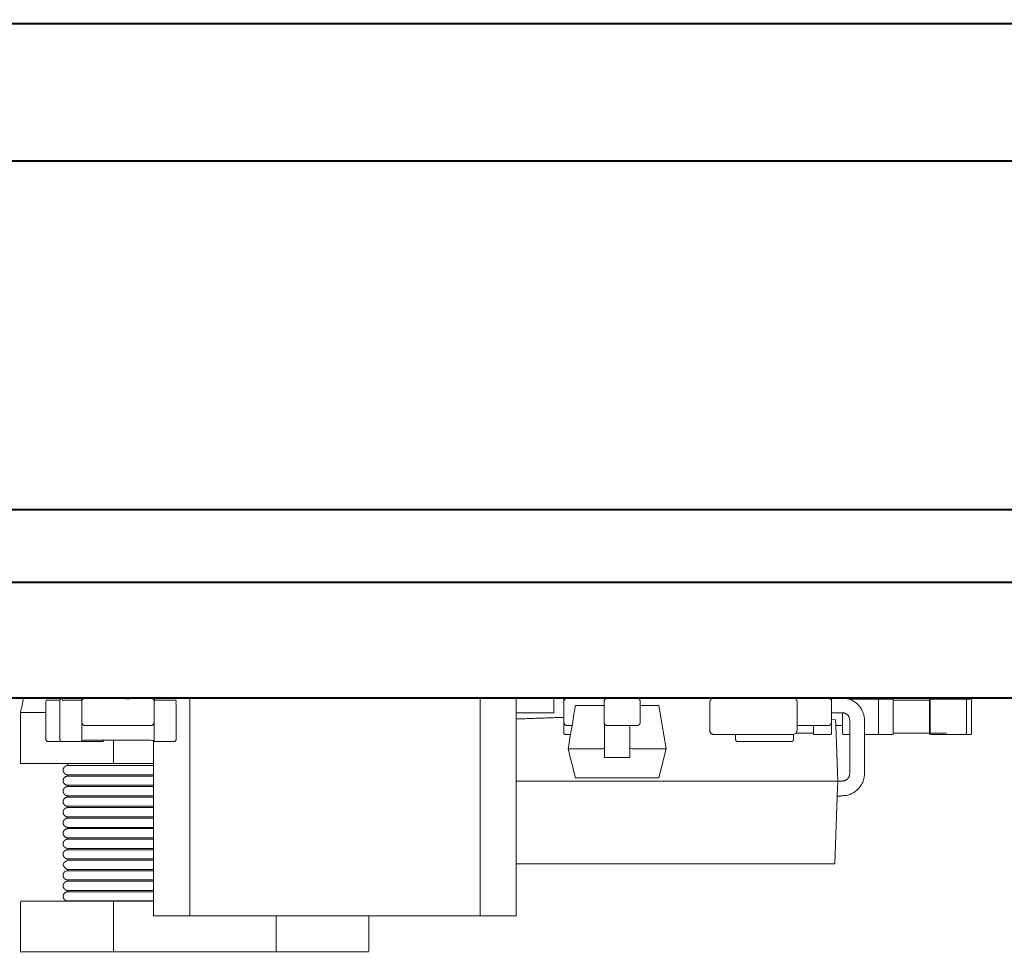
# Model space of a CAD drawing. Header units: millimetres. Extents: x -215 to 342, y -137 to 83.
# Tile 24 of 39: x -72 to -58, y 26 to 38. Entities that reach past the tile are written whole.
import ezdxf

# ---------------------------------------------------------------- set-up
doc = ezdxf.new("R2010")
doc.units = ezdxf.units.MM
doc.header["$LTSCALE"] = 10
doc.header["$MEASUREMENT"] = 0
doc.layers.add('细实线', color=7, linetype='Continuous', lineweight=20)
doc.layers.add('轮廓线', color=7, linetype='Continuous', lineweight=40)

msp = doc.modelspace()

# ---------------------------------------------------------------- linework, layer by layer
at = {"layer": '细实线'}
for points in [[(-69.997, 28.487), (-69.997, 28.137), (-69.997, 28.01), (-69.997, 27.992), (-69.997, 27.865), (-69.997, 27.847), (-69.997, 27.721), (-69.997, 27.702), (-69.997, 27.575), (-69.997, 27.558), (-69.997, 27.43), (-69.997, 27.412), (-69.997, 27.285), (-69.997, 27.267), (-69.997, 27.14), (-69.997, 27.122), (-69.997, 26.995), (-69.997, 26.977), (-69.997, 26.851), (-69.997, 26.833), (-69.997, 26.705), (-69.997, 26.687), (-69.997, 26.56), (-69.997, 26.542), (-69.997, 26.415), (-69.997, 26.397), (-69.997, 26.267), (-69.997, 26.067), (-69.497, 26.067), (-67.029, 26.067), (-65.497, 26.067), (-64.997, 26.067), (-64.997, 26.781), (-64.997, 29.067)], [(-64.996, 28.864), (-64.478, 28.864), (-64.478, 29.067)], [(-64.182, 27.967), (-63.032, 27.967), (-62.932, 28.367), (-63.032, 28.967), (-63.287, 28.967)], [(-64.997, 26.781), (-61.328, 26.781), (-61.074, 26.781), (-60.606, 26.781), (-60.573, 27.711), (-60.566, 27.924), (-60.593, 28.687), (-60.595, 28.769), (-60.649, 28.771)], [(-60.197, 28.567), (-60.017, 28.567), (-59.801, 28.567)], [(-59.066, 28.582), (-59.293, 28.582), (-59.301, 28.582), (-59.801, 28.582)], [(-70.551, 25.567), (-70.551, 26.267), (-69.996, 26.267)]]:
    msp.add_lwpolyline(points, dxfattribs=at)
for points, weights, degree, knots in [([(-107.069, 31.667), (-107.069, 31.167), (-107.069, 30.667), (-107.069, 30.667), (-104.069, 30.667), (-60.569, 30.667), (-17.069, 30.667), (-14.069, 30.667), (-14.069, 30.667), (-14.069, 31.167), (-14.069, 31.667)], [1, 1, 1, 0.707107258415, 1, 1, 1, 0.707107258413, 1, 1, 1], 2, [-1, -1, -1, 0, 0, 4.712387, 4.712387, 91.712388, 91.712388, 96.424775, 96.424775, 97.424775, 97.424775, 97.424775]), ([(-70.983, 29.037), (-70.985, 29.037), (-70.987, 29.037), (-71.122, 29.037), (-71.257, 29.037), (-71.257, 29.067), (-71.257, 29.067), (-71.287, 29.067), (-71.287, 29.037), (-71.287, 28.767), (-71.287, 28.497), (-71.287, 28.467), (-71.257, 28.467), (-71.122, 28.467), (-70.987, 28.467), (-70.987, 28.467), (-70.987, 28.497), (-70.987, 28.618), (-70.987, 28.738), (-70.987, 28.687), (-70.937, 28.687), (-70.862, 28.687), (-70.787, 28.687), (-70.487, 28.687), (-70.187, 28.687), (-70.112, 28.687), (-70.037, 28.687), (-69.987, 28.687), (-69.987, 28.737), (-69.987, 28.617), (-69.987, 28.497), (-69.987, 28.467), (-69.987, 28.467), (-69.852, 28.467), (-69.717, 28.467), (-69.687, 28.467), (-69.687, 28.497), (-69.687, 28.767), (-69.687, 29.037), (-69.687, 29.037), (-69.717, 29.037), (-69.852, 29.037), (-69.987, 29.037), (-69.987, 29.067), (-69.987, 29.067), (-69.987, 29.067), (-69.987, 29.037), (-69.987, 29.027), (-69.987, 29.017), (-69.987, 29.034), (-69.997, 29.047), (-70.012, 29.067), (-70.037, 29.067)], [1, 1, 1, 1, 1, 0.707106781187, 1, 0.707106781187, 1, 1, 1, 0.707106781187, 1, 1, 1, 0.707106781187, 1, 1, 1, 0.707106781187, 1, 1, 1, 1, 1, 1, 1, 0.707229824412, 0.99975401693, 0.99975401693, 0.99975401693, 0.70693284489, 0.99975401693, 0.99975401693, 0.99975401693, 0.70693284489, 0.99975401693, 0.99975401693, 0.99975401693, 0.70693284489, 0.99975401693, 0.99975401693, 0.99975401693, 0.70693284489, 0.99975401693, 0.70693284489, 0.99975401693, 0.99975401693, 0.99975401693, 0.879873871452, 0.858150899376, 0.827058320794, 0.997058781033], 2, [0.272176, 0.272176, 0.272176, 0.27686, 0.27686, 0.54686, 0.54686, 0.593984, 0.593984, 0.641108, 0.641108, 1.181108, 1.181108, 1.228232, 1.228232, 1.498232, 1.498232, 1.545356, 1.545356, 1.785794, 1.785794, 1.864333, 1.864333, 2.014333, 2.014333, 2.614333, 2.614333, 2.764333, 2.764333, 2.842873, 2.842873, 3.082814, 3.082814, 3.129938, 3.129938, 3.399938, 3.399938, 3.447062, 3.447062, 3.987062, 3.987062, 4.034185, 4.034185, 4.304185, 4.304185, 4.351309, 4.351309, 4.398433, 4.398433, 4.418433, 4.418433, 4.450587, 4.450587, 4.49661, 4.49661, 4.49661]), ([(-70.937, 29.067), (-70.987, 29.067), (-70.987, 29.017), (-70.987, 29.027), (-70.987, 29.037), (-70.987, 29.067), (-70.987, 29.067), (-70.987, 29.067), (-70.987, 29.047)], [1, 0.707106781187, 1, 1, 1, 0.707106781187, 1, 0.773459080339, 0.897358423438], 2, [-0.0785398, -0.0785398, -0.0785398, 0, 0, 0.02, 0.02, 0.0671239, 0.0671239, 0.1035723, 0.1035723, 0.1035723]), ([(-64.249, 28.567), (-64.287, 28.567), (-64.326, 28.567), (-64.341, 28.567), (-64.341, 28.582), (-64.341, 28.66), (-64.341, 28.737), (-64.341, 28.877), (-64.341, 29.017), (-64.341, 29.035), (-64.341, 29.052), (-64.341, 29.052), (-64.326, 29.052), (-64.326, 29.052), (-64.326, 29.052)], [1, 1, 1, 0.707106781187, 1, 1, 1, 1, 1, 1, 1, 0.715774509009, 0.983177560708, 0.983177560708, 0.983177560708], 2, [0.1577799, 0.1577799, 0.1577799, 0.235, 0.235, 0.2585619, 0.2585619, 0.4135843, 0.4135843, 0.6935843, 0.6935843, 0.7285843, 0.7285843, 0.751449, 0.751449, 0.7521463, 0.7521463, 0.7521463]), ([(-63.337, 29.067), (-63.287, 29.067), (-63.287, 29.017), (-63.287, 28.877), (-63.287, 28.737), (-63.287, 28.687), (-63.337, 28.687), (-63.537, 28.687), (-63.737, 28.687), (-63.787, 28.687), (-63.787, 28.737), (-63.787, 28.877), (-63.787, 29.017), (-63.787, 29.067), (-63.737, 29.067)], [1, 0.707106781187, 1, 1, 1, 0.707106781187, 1, 1, 1, 0.707106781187, 1, 1, 1, 0.707106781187, 1], 2, [0, 0, 0, 0.07854, 0.07854, 0.35854, 0.35854, 0.43708, 0.43708, 0.83708, 0.83708, 0.915619, 0.915619, 1.195619, 1.195619, 1.274159, 1.274159, 1.274159]), ([(-61.177, 29.067), (-61.127, 29.067), (-61.127, 29.017), (-61.127, 28.817), (-61.127, 28.617), (-61.127, 28.567), (-61.177, 28.567), (-61.727, 28.567), (-62.277, 28.567), (-62.327, 28.567), (-62.327, 28.617), (-62.327, 28.817), (-62.327, 29.017), (-62.327, 29.067), (-62.277, 29.067)], [1, 0.707106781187, 1, 1, 1, 0.707106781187, 1, 1, 1, 0.707106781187, 1, 1, 1, 0.707106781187, 1], 2, [0, 0, 0, 0.07854, 0.07854, 0.47854, 0.47854, 0.55708, 0.55708, 1.65708, 1.65708, 3.227876, 3.227876, 3.627876, 3.627876, 5.198672, 5.198672, 5.198672]), ([(-61.126, 28.687), (-60.988, 28.687), (-60.85, 28.687), (-60.775, 28.687), (-60.7, 28.687), (-60.65, 28.687), (-60.65, 28.737), (-60.65, 28.877), (-60.65, 29.017), (-60.65, 29.017), (-60.65, 29.018), (-60.65, 29.038), (-60.664, 29.052), (-60.664, 29.053), (-60.665, 29.053), (-60.679, 29.067), (-60.7, 29.067)], [1, 1, 1, 1, 1, 0.707106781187, 1, 1, 1, 1, 1, 0.856204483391, 0.854462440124, 0.854425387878, 0.854452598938, 0.855740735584, 1.00103998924], 2, [-0.2766012, -0.2766012, -0.2766012, 0, 0, 0.15, 0.15, 0.2285398, 0.2285398, 0.5085398, 0.5085398, 0.5087906, 0.5087906, 0.5475864, 0.5475864, 0.5484086, 0.5484086, 0.5873304, 0.5873304, 0.5873304]), ([(-60.65, 29.022), (-60.65, 29.037), (-60.65, 29.052), (-60.65, 29.052), (-60.664, 29.052), (-60.664, 29.052), (-60.665, 29.052)], [1, 1, 1, 0.71992881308, 0.975478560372, 0.987177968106, 1], 2, [-0.03006513, -0.03006513, -0.03006513, 0, 0, 0.02253047, 0.02253047, 0.02356194, 0.02356194, 0.02356194]), ([(-60.573, 27.712), (-60.538, 27.716), (-60.502, 27.721), (-60.198, 27.721), (-60.198, 28.026), (-60.198, 28.297), (-60.198, 28.567), (-60.198, 28.665), (-60.198, 28.763), (-60.198, 28.984), (-60.408, 29.052), (-60.453, 29.067), (-60.502, 29.067)], [1, 1, 1, 0.707106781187, 1, 1, 1, 1, 1, 0.769122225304, 0.902230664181, 0.937728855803, 0.999114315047], 2, [-0.071205, -0.071205, -0.071205, 0, 0, 0.478779, 0.478779, 1.020178, 1.020178, 1.215379, 1.215379, 1.592784, 1.592784, 1.693432, 1.693432, 1.693432]), ([(-60.017, 28.567), (-60.002, 28.567), (-60.002, 28.582), (-60.002, 28.817), (-60.002, 29.052), (-60.002, 29.052), (-60.017, 29.052), (-60.213, 29.052), (-60.408, 29.052)], [1, 0.707106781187, 1, 1, 1, 0.707106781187, 1, 1, 1], 2, [-0.0235619, -0.0235619, -0.0235619, 0, 0, 0.47, 0.47, 0.4935619, 0.4935619, 0.8837053, 0.8837053, 0.8837053]), ([(-59.801, 28.597), (-59.801, 28.582), (-59.801, 28.582), (-59.801, 28.567), (-59.801, 28.567), (-59.801, 28.567), (-59.801, 28.582), (-59.801, 28.81), (-59.801, 29.037), (-59.801, 29.045), (-59.801, 29.052), (-59.801, 29.067), (-59.801, 29.067), (-59.801, 29.067), (-59.801, 29.052), (-59.902, 29.052), (-60.002, 29.052)], [1, 0.707115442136, 0.999982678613, 0.707094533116, 0.999982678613, 0.707094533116, 0.999982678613, 0.999982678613, 0.999982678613, 0.999982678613, 0.999982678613, 0.707094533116, 0.999982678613, 0.707094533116, 0.999982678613, 0.999982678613, 0.999982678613], 2, [-0.0235619, -0.0235619, -0.0235619, 0, 0, 0.0235619, 0.0235619, 0.0471239, 0.0471239, 0.5021239, 0.5021239, 0.5171239, 0.5171239, 0.5406858, 0.5406858, 0.5642478, 0.5642478, 0.7656638, 0.7656638, 0.7656638]), ([(-59.301, 29.067), (-59.301, 29.067), (-59.301, 29.052), (-59.301, 29.045), (-59.301, 29.037), (-59.301, 28.81), (-59.301, 28.582), (-59.301, 28.567), (-59.301, 28.567), (-59.301, 28.567), (-59.301, 28.582)], [1, 0.707106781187, 1, 1, 1, 1, 1, 0.707106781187, 1, 0.707106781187, 1], 2, [0, 0, 0, 0.0235619, 0.0235619, 0.0385619, 0.0385619, 0.4935619, 0.4935619, 0.5171239, 0.5171239, 0.5406858, 0.5406858, 0.5406858]), ([(-59.293, 29.052), (-59.293, 28.817), (-59.293, 28.582), (-59.293, 28.567), (-59.278, 28.567), (-59.043, 28.567), (-58.808, 28.567), (-58.771, 28.567), (-58.735, 28.567), (-58.72, 28.567), (-58.72, 28.582), (-58.72, 28.817), (-58.72, 29.052), (-58.72, 29.052), (-58.735, 29.052), (-58.764, 29.052), (-58.793, 29.052), (-58.793, 29.052), (-58.808, 29.052), (-59.043, 29.052), (-59.278, 29.052), (-59.293, 29.052), (-59.292, 29.052), (-59.297, 29.052), (-59.301, 29.052)], [1, 1, 1, 0.707106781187, 1, 1, 1, 1, 1, 0.707106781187, 1, 1, 1, 0.707106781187, 1, 1, 1, 0.707106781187, 1, 1, 1, 0.707106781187, 1, 1, 1], 2, [-0.47, -0.47, -0.47, 0, 0, 0.023562, 0.023562, 0.493562, 0.493562, 0.565828, 0.565828, 0.58939, 0.58939, 1.05939, 1.05939, 1.082951, 1.082951, 1.140217, 1.140217, 1.163779, 1.163779, 1.633779, 1.633779, 1.657341, 1.657341, 1.666181, 1.666181, 1.666181]), ([(-58.808, 28.567), (-58.793, 28.567), (-58.793, 28.582), (-58.793, 28.817), (-58.793, 29.052)], [1, 0.707106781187, 1, 1, 1], 2, [-0.0235619, -0.0235619, -0.0235619, 0, 0, 0.47, 0.47, 0.47]), ([(-71.257, 28.467), (-71.354, 28.467), (-71.45, 28.467), (-71.48, 28.467), (-71.48, 28.497), (-71.48, 28.767), (-71.48, 29.037), (-71.48, 29.037), (-71.45, 29.037), (-71.369, 29.037), (-71.287, 29.037)], [1, 1, 1, 0.707106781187, 1, 1, 1, 0.707106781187, 1, 1, 1], 2, [0.5467596, 0.5467596, 0.5467596, 0.74, 0.74, 0.7871239, 0.7871239, 1.3271239, 1.3271239, 1.3742478, 1.3742478, 1.5378712, 1.5378712, 1.5378712]), ([(-69.997, 28.167), (-70.274, 28.167), (-70.551, 28.167), (-70.904, 28.167), (-71.18, 28.167), (-71.718, 28.167), (-71.83, 28.167), (-71.83, 28.517), (-71.83, 28.867), (-71.756, 28.867), (-71.48, 28.867)], [1, 1, 1, 0.961874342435, 0.950188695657, 0.928173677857, 1, 1, 1, 0.951147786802, 0.945706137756], 2, [1.688599, 1.688599, 1.688599, 2.242766, 2.242766, 3.038763, 3.038763, 4.538371, 4.538371, 5.238371, 5.238371, 6.25832, 6.25832, 6.25832]), ([(-60.649, 28.864), (-60.576, 28.864), (-60.502, 28.864), (-60.401, 28.864), (-60.401, 28.763), (-60.401, 28.665), (-60.401, 28.567), (-60.401, 28.297), (-60.401, 28.026), (-60.401, 27.924), (-60.502, 27.924), (-60.534, 27.924), (-60.566, 27.924), (-60.82, 27.924), (-61.074, 27.924), (-61.201, 27.924), (-61.328, 27.924), (-63.162, 27.924), (-64.997, 27.924)], [1, 1, 1, 0.707106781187, 1, 1, 1, 1, 1, 0.707106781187, 1, 1, 1, 1, 1, 1, 1, 1, 1], 2, [-0.147005, -0.147005, -0.147005, 0, 0, 0.159593, 0.159593, 0.354794, 0.354794, 0.896193, 0.896193, 1.055786, 1.055786, 1.119286, 1.119286, 1.627286, 1.627286, 1.881286, 1.881286, 5.550335, 5.550335, 5.550335]), ([(-60.502, 28.864), (-60.502, 28.776), (-60.502, 28.687), (-60.502, 28.635), (-60.502, 28.582), (-60.502, 28.567), (-60.487, 28.567), (-60.444, 28.567), (-60.401, 28.567)], [1, 1, 1, 1, 1, 0.707106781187, 1, 1, 1], 2, [-0.2820576, -0.2820576, -0.2820576, -0.105, -0.105, 0, 0, 0.0235619, 0.0235619, 0.1104683, 0.1104683, 0.1104683]), ([(-64.341, 28.737), (-64.341, 28.687), (-64.291, 28.687), (-64.26, 28.687), (-64.229, 28.687)], [1, 0.707106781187, 1, 1, 1], 2, [-3.141593, -3.141593, -3.141593, -1.570796, -1.570796, -1.508576, -1.508576, -1.508576]), ([(-60.9, 28.687), (-60.9, 28.635), (-60.9, 28.582), (-60.9, 28.567), (-60.9, 28.567), (-60.782, 28.567), (-60.665, 28.567), (-60.65, 28.567), (-60.65, 28.582), (-60.65, 28.657), (-60.65, 28.732)], [1, 1, 1, 0.707106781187, 1, 1, 1, 0.707106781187, 1, 1, 1], 2, [-0.105, -0.105, -0.105, 0, 0, 0.0235619, 0.0235619, 0.2585619, 0.2585619, 0.2821239, 0.2821239, 0.432189, 0.432189, 0.432189]), ([(-61.174, 28.567), (-61.174, 28.532), (-61.174, 28.497), (-61.174, 28.467), (-61.204, 28.467), (-61.574, 28.467), (-61.944, 28.467), (-61.974, 28.467), (-61.974, 28.497), (-61.974, 28.532), (-61.974, 28.567)], [1, 1, 1, 0.707106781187, 1, 1, 1, 0.707106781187, 1, 1, 1], 2, [0.469933, 0.469933, 0.469933, 0.54, 0.54, 0.5871239, 0.5871239, 1.3271239, 1.3271239, 1.3742478, 1.3742478, 1.4442478, 1.4442478, 1.4442478]), ([(-69.987, 28.467), (-69.987, 28.467), (-69.987, 28.487), (-70.487, 28.487), (-70.987, 28.487), (-70.987, 28.467), (-70.987, 28.467), (-70.849, 28.467), (-70.71, 28.467), (-70.689, 28.467), (-70.682, 28.487)], [1, 0.77378619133, 0.897001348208, 0.897001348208, 0.897001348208, 0.773626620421, 0.999900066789, 0.999900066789, 0.999900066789, 0.773381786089, 0.89726874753], 2, [0, 0, 0, 0.036396, 0.036396, 1.036396, 1.036396, 1.072805, 1.072805, 1.349665, 1.349665, 1.386114, 1.386114, 1.386114]), ([(-69.997, 28.01), (-70.167, 28.01), (-70.33, 28.01), (-70.48, 28.01), (-70.692, 28.01), (-70.865, 28.01), (-71.047, 28.01), (-71.093, 28.01), (-71.145, 28.01), (-71.159, 28.01), (-71.172, 28.01), (-71.175, 28.01), (-71.177, 28.01), (-71.179, 28.01), (-71.18, 28.01), (-71.217, 28.01), (-71.243, 28.037), (-71.243, 28.074), (-71.243, 28.106), (-71.222, 28.137), (-71.18, 28.137), (-71.179, 28.137), (-71.177, 28.137), (-71.175, 28.137), (-71.172, 28.137), (-71.159, 28.137), (-71.145, 28.137), (-71.093, 28.137), (-71.047, 28.137), (-70.865, 28.137), (-70.692, 28.137), (-70.48, 28.137), (-70.33, 28.137), (-70.167, 28.137), (-69.996, 28.137)], [1, 1, 1, 1, 1, 1, 1, 1, 1, 1, 1, 1, 1, 1, 1, 0.804737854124, 0.804737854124, 1, 0.666666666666, 0.5, 0.5, 0.5, 0.5, 0.5, 0.5, 0.5, 0.5, 0.5, 0.5, 0.5, 0.5, 0.5, 0.5, 0.5, 0.5], 3, [3.514721, 3.514721, 3.514721, 3.514721, 4.076575, 4.076575, 4.076575, 4.889544, 4.889544, 5.29031, 5.29031, 5.523635, 5.523635, 5.630996, 5.630996, 5.707157, 5.707157, 5.707157, 6.207157, 6.207157, 6.207157, 6.319399, 6.319399, 6.319399, 6.39556, 6.39556, 6.502921, 6.502921, 6.736245, 6.736245, 7.137012, 7.137012, 7.949981, 7.949981, 7.949981, 8.512047, 8.512047, 8.512047, 8.512047]), ([(-69.997, 27.865), (-70.167, 27.865), (-70.33, 27.865), (-70.48, 27.865), (-70.692, 27.865), (-70.865, 27.865), (-71.047, 27.865), (-71.093, 27.865), (-71.145, 27.865), (-71.159, 27.865), (-71.172, 27.865), (-71.175, 27.865), (-71.177, 27.865), (-71.179, 27.865), (-71.18, 27.865), (-71.222, 27.865), (-71.243, 27.897), (-71.243, 27.929), (-71.243, 27.961), (-71.222, 27.992), (-71.18, 27.992), (-71.179, 27.992), (-71.177, 27.992), (-71.175, 27.992), (-71.172, 27.992), (-71.159, 27.992), (-71.145, 27.992), (-71.093, 27.992), (-71.047, 27.992), (-70.865, 27.992), (-70.692, 27.992), (-70.48, 27.992), (-70.33, 27.992), (-70.167, 27.992), (-69.997, 27.992)], [1, 1, 1, 1, 1, 1, 1, 1, 1, 1, 1, 1, 1, 1, 1, 1, 1.33333333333, 2, 1.33333333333, 1, 1, 1, 1, 1, 1, 1, 1, 1, 1, 1, 1, 1, 1, 1, 1], 3, [3.514827, 3.514827, 3.514827, 3.514827, 4.076575, 4.076575, 4.076575, 4.889544, 4.889544, 5.29031, 5.29031, 5.523635, 5.523635, 5.630996, 5.630996, 5.707157, 5.707157, 5.707157, 5.819399, 5.819399, 5.819399, 5.931641, 5.931641, 5.931641, 6.007802, 6.007802, 6.115163, 6.115163, 6.348488, 6.348488, 6.749254, 6.749254, 7.562223, 7.562223, 7.562223, 8.124183, 8.124183, 8.124183, 8.124183]), ([(-69.997, 27.72), (-70.167, 27.72), (-70.33, 27.72), (-70.48, 27.72), (-70.692, 27.72), (-70.865, 27.72), (-71.047, 27.72), (-71.093, 27.72), (-71.145, 27.72), (-71.159, 27.72), (-71.172, 27.72), (-71.175, 27.72), (-71.177, 27.72), (-71.179, 27.72), (-71.18, 27.72), (-71.217, 27.72), (-71.243, 27.747), (-71.243, 27.784), (-71.243, 27.821), (-71.217, 27.847), (-71.18, 27.847), (-71.179, 27.847), (-71.177, 27.847), (-71.175, 27.847), (-71.172, 27.847), (-71.159, 27.847), (-71.145, 27.847), (-71.093, 27.847), (-71.047, 27.847), (-70.865, 27.847), (-70.692, 27.847), (-70.48, 27.847), (-70.33, 27.847), (-70.167, 27.847), (-69.997, 27.847)], [1, 1, 1, 1, 1, 1, 1, 1, 1, 1, 1, 1, 1, 1, 1, 0.804737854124, 0.804737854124, 1, 0.804737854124, 0.804737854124, 1, 1, 1, 1, 1, 1, 1, 1, 1, 1, 1, 1, 1, 1, 1], 3, [3.514933, 3.514933, 3.514933, 3.514933, 4.076575, 4.076575, 4.076575, 4.889544, 4.889544, 5.29031, 5.29031, 5.523635, 5.523635, 5.630996, 5.630996, 5.707157, 5.707157, 5.707157, 6.207157, 6.207157, 6.207157, 6.707157, 6.707157, 6.707157, 6.783318, 6.783318, 6.890679, 6.890679, 7.124003, 7.124003, 7.52477, 7.52477, 8.337739, 8.337739, 8.337739, 8.899593, 8.899593, 8.899593, 8.899593]), ([(-69.997, 27.575), (-70.167, 27.575), (-70.33, 27.575), (-70.48, 27.575), (-70.692, 27.575), (-70.865, 27.575), (-71.047, 27.575), (-71.093, 27.575), (-71.145, 27.575), (-71.159, 27.575), (-71.172, 27.575), (-71.175, 27.575), (-71.177, 27.575), (-71.179, 27.575), (-71.18, 27.575), (-71.222, 27.575), (-71.243, 27.607), (-71.243, 27.639), (-71.243, 27.671), (-71.222, 27.702), (-71.18, 27.702), (-71.179, 27.702), (-71.177, 27.702), (-71.175, 27.702), (-71.172, 27.702), (-71.159, 27.702), (-71.145, 27.702), (-71.093, 27.702), (-71.047, 27.702), (-70.865, 27.702), (-70.692, 27.702), (-70.48, 27.702), (-70.33, 27.702), (-70.167, 27.702), (-69.997, 27.702)], [1, 1, 1, 1, 1, 1, 1, 1, 1, 1, 1, 1, 1, 1, 1, 1, 1.33333333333, 2, 1.33333333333, 1, 1, 1, 1, 1, 1, 1, 1, 1, 1, 1, 1, 1, 1, 1, 1], 3, [3.515039, 3.515039, 3.515039, 3.515039, 4.076575, 4.076575, 4.076575, 4.889544, 4.889544, 5.29031, 5.29031, 5.523635, 5.523635, 5.630996, 5.630996, 5.707157, 5.707157, 5.707157, 5.819399, 5.819399, 5.819399, 5.931641, 5.931641, 5.931641, 6.007802, 6.007802, 6.115163, 6.115163, 6.348488, 6.348488, 6.749254, 6.749254, 7.562223, 7.562223, 7.562223, 8.123685, 8.123685, 8.123685, 8.123685]), ([(-69.996, 27.43), (-70.167, 27.43), (-70.33, 27.43), (-70.48, 27.43), (-70.692, 27.43), (-70.865, 27.43), (-71.047, 27.43), (-71.093, 27.43), (-71.145, 27.43), (-71.159, 27.43), (-71.172, 27.43), (-71.175, 27.43), (-71.177, 27.43), (-71.179, 27.43), (-71.18, 27.43), (-71.194, 27.43), (-71.207, 27.435), (-71.218, 27.443), (-71.236, 27.456), (-71.243, 27.476), (-71.243, 27.494), (-71.243, 27.531), (-71.217, 27.557), (-71.18, 27.557), (-71.179, 27.557), (-71.177, 27.557), (-71.175, 27.557), (-71.172, 27.557), (-71.159, 27.557), (-71.145, 27.557), (-71.093, 27.557), (-71.047, 27.557), (-70.865, 27.557), (-70.692, 27.557), (-70.48, 27.557), (-70.331, 27.557), (-70.168, 27.557), (-69.997, 27.557)], [1, 1, 1, 1, 1, 1, 1, 1, 1, 1, 1, 1, 1, 1, 1, 1, 1.03703703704, 1.11111111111, 1.25925925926, 1.55555555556, 2, 1.60947570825, 1.60947570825, 2, 2, 2, 2, 2, 2, 2, 2, 2, 2, 2, 2, 2, 2, 2], 3, [3.514527, 3.514527, 3.514527, 3.514527, 4.076575, 4.076575, 4.076575, 4.889544, 4.889544, 5.29031, 5.29031, 5.523635, 5.523635, 5.630996, 5.630996, 5.707157, 5.707157, 5.707157, 5.748741, 5.748741, 5.748741, 5.809907, 5.809907, 5.809907, 6.309907, 6.309907, 6.309907, 6.386069, 6.386069, 6.49343, 6.49343, 6.726754, 6.726754, 7.127521, 7.127521, 7.940489, 7.940489, 7.940489, 8.517539, 8.517539, 8.517539, 8.517539]), ([(-69.997, 27.285), (-70.167, 27.285), (-70.33, 27.285), (-70.48, 27.285), (-70.692, 27.285), (-70.865, 27.285), (-71.047, 27.285), (-71.093, 27.285), (-71.145, 27.285), (-71.159, 27.285), (-71.172, 27.285), (-71.175, 27.285), (-71.177, 27.285), (-71.179, 27.285), (-71.18, 27.285), (-71.217, 27.285), (-71.243, 27.312), (-71.243, 27.349), (-71.243, 27.386), (-71.217, 27.412), (-71.18, 27.412), (-71.179, 27.412), (-71.177, 27.412), (-71.175, 27.412), (-71.172, 27.412), (-71.159, 27.412), (-71.145, 27.412), (-71.093, 27.412), (-71.047, 27.412), (-70.865, 27.412), (-70.692, 27.412), (-70.48, 27.412), (-70.33, 27.412), (-70.167, 27.412), (-69.997, 27.412)], [1, 1, 1, 1, 1, 1, 1, 1, 1, 1, 1, 1, 1, 1, 1, 0.804737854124, 0.804737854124, 1, 0.804737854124, 0.804737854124, 1, 1, 1, 1, 1, 1, 1, 1, 1, 1, 1, 1, 1, 1, 1], 3, [3.514633, 3.514633, 3.514633, 3.514633, 4.076575, 4.076575, 4.076575, 4.889544, 4.889544, 5.29031, 5.29031, 5.523635, 5.523635, 5.630996, 5.630996, 5.707157, 5.707157, 5.707157, 6.207157, 6.207157, 6.207157, 6.707157, 6.707157, 6.707157, 6.783318, 6.783318, 6.890679, 6.890679, 7.124003, 7.124003, 7.52477, 7.52477, 8.337739, 8.337739, 8.337739, 8.899275, 8.899275, 8.899275, 8.899275]), ([(-69.997, 27.14), (-70.167, 27.14), (-70.33, 27.14), (-70.48, 27.14), (-70.692, 27.14), (-70.865, 27.14), (-71.047, 27.14), (-71.093, 27.14), (-71.145, 27.14), (-71.159, 27.14), (-71.172, 27.14), (-71.175, 27.14), (-71.177, 27.14), (-71.179, 27.14), (-71.18, 27.14), (-71.222, 27.14), (-71.243, 27.172), (-71.243, 27.204), (-71.243, 27.236), (-71.222, 27.267), (-71.18, 27.267), (-71.179, 27.267), (-71.177, 27.267), (-71.175, 27.267), (-71.172, 27.267), (-71.159, 27.267), (-71.145, 27.267), (-71.093, 27.267), (-71.047, 27.267), (-70.865, 27.267), (-70.692, 27.267), (-70.48, 27.267), (-70.33, 27.267), (-70.167, 27.267), (-69.996, 27.267)], [1, 1, 1, 1, 1, 1, 1, 1, 1, 1, 1, 1, 1, 1, 1, 1, 1.33333333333, 2, 1.33333333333, 1, 1, 1, 1, 1, 1, 1, 1, 1, 1, 1, 1, 1, 1, 1, 1], 3, [3.514739, 3.514739, 3.514739, 3.514739, 4.076575, 4.076575, 4.076575, 4.889544, 4.889544, 5.29031, 5.29031, 5.523635, 5.523635, 5.630996, 5.630996, 5.707157, 5.707157, 5.707157, 5.819399, 5.819399, 5.819399, 5.931641, 5.931641, 5.931641, 6.007802, 6.007802, 6.115163, 6.115163, 6.348488, 6.348488, 6.749254, 6.749254, 7.562223, 7.562223, 7.562223, 8.124271, 8.124271, 8.124271, 8.124271]), ([(-69.997, 26.995), (-70.167, 26.995), (-70.33, 26.995), (-70.48, 26.995), (-70.692, 26.995), (-70.865, 26.995), (-71.047, 26.995), (-71.093, 26.995), (-71.145, 26.995), (-71.159, 26.995), (-71.172, 26.995), (-71.175, 26.995), (-71.177, 26.995), (-71.179, 26.995), (-71.18, 26.995), (-71.222, 26.995), (-71.243, 27.027), (-71.243, 27.059), (-71.243, 27.096), (-71.217, 27.122), (-71.18, 27.122), (-71.179, 27.122), (-71.177, 27.122), (-71.175, 27.122), (-71.172, 27.122), (-71.159, 27.122), (-71.145, 27.122), (-71.093, 27.122), (-71.047, 27.122), (-70.865, 27.122), (-70.692, 27.122), (-70.48, 27.122), (-70.33, 27.122), (-70.167, 27.122), (-69.997, 27.122)], [1, 1, 1, 1, 1, 1, 1, 1, 1, 1, 1, 1, 1, 1, 1, 1, 1.33333333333, 2, 1.60947570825, 1.60947570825, 2, 2, 2, 2, 2, 2, 2, 2, 2, 2, 2, 2, 2, 2, 2], 3, [3.514845, 3.514845, 3.514845, 3.514845, 4.076575, 4.076575, 4.076575, 4.889544, 4.889544, 5.29031, 5.29031, 5.523635, 5.523635, 5.630996, 5.630996, 5.707157, 5.707157, 5.707157, 5.819399, 5.819399, 5.819399, 6.319399, 6.319399, 6.319399, 6.39556, 6.39556, 6.502921, 6.502921, 6.736245, 6.736245, 7.137012, 7.137012, 7.949981, 7.949981, 7.949981, 8.511923, 8.511923, 8.511923, 8.511923]), ([(-69.997, 26.85), (-70.167, 26.85), (-70.33, 26.85), (-70.48, 26.85), (-70.692, 26.85), (-70.865, 26.85), (-71.047, 26.85), (-71.093, 26.85), (-71.145, 26.85), (-71.159, 26.85), (-71.172, 26.85), (-71.175, 26.85), (-71.177, 26.85), (-71.179, 26.85), (-71.18, 26.85), (-71.217, 26.85), (-71.243, 26.877), (-71.243, 26.914), (-71.243, 26.946), (-71.222, 26.977), (-71.18, 26.977), (-71.179, 26.977), (-71.177, 26.977), (-71.175, 26.977), (-71.172, 26.977), (-71.159, 26.977), (-71.145, 26.977), (-71.093, 26.977), (-71.047, 26.977), (-70.865, 26.977), (-70.692, 26.977), (-70.48, 26.977), (-70.33, 26.977), (-70.167, 26.977), (-69.997, 26.977)], [1, 1, 1, 1, 1, 1, 1, 1, 1, 1, 1, 1, 1, 1, 1, 0.804737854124, 0.804737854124, 1, 0.666666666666, 0.5, 0.5, 0.5, 0.5, 0.5, 0.5, 0.5, 0.5, 0.5, 0.5, 0.5, 0.5, 0.5, 0.5, 0.5, 0.5], 3, [3.515113, 3.515113, 3.515113, 3.515113, 4.076575, 4.076575, 4.076575, 4.889544, 4.889544, 5.29031, 5.29031, 5.523635, 5.523635, 5.630996, 5.630996, 5.707157, 5.707157, 5.707157, 6.207157, 6.207157, 6.207157, 6.319399, 6.319399, 6.319399, 6.39556, 6.39556, 6.502921, 6.502921, 6.736245, 6.736245, 7.137012, 7.137012, 7.949981, 7.949981, 7.949981, 8.514918, 8.514918, 8.514918, 8.514918]), ([(-69.997, 26.705), (-70.173, 26.705), (-70.335, 26.705), (-70.48, 26.705), (-70.524, 26.705), (-70.568, 26.705), (-70.612, 26.705), (-70.651, 26.705), (-70.69, 26.705), (-70.729, 26.705), (-70.762, 26.705), (-70.796, 26.705), (-70.83, 26.705), (-70.858, 26.705), (-70.887, 26.705), (-70.915, 26.705), (-70.938, 26.705), (-70.961, 26.705), (-70.984, 26.705), (-70.985, 26.705), (-70.986, 26.705), (-70.987, 26.705), (-71.006, 26.705), (-71.026, 26.705), (-71.045, 26.705), (-71.06, 26.705), (-71.076, 26.705), (-71.091, 26.705), (-71.103, 26.705), (-71.114, 26.705), (-71.126, 26.705), (-71.134, 26.705), (-71.143, 26.705), (-71.151, 26.705), (-71.156, 26.705), (-71.162, 26.705), (-71.168, 26.705), (-71.171, 26.705), (-71.174, 26.705), (-71.177, 26.705), (-71.178, 26.705), (-71.179, 26.705), (-71.18, 26.705), (-71.222, 26.705), (-71.243, 26.737), (-71.243, 26.769), (-71.243, 26.801), (-71.222, 26.832), (-71.18, 26.832), (-71.179, 26.832), (-71.177, 26.832), (-71.175, 26.832), (-71.172, 26.832), (-71.159, 26.832), (-71.145, 26.832), (-71.093, 26.832), (-71.047, 26.832), (-70.865, 26.832), (-70.692, 26.832), (-70.48, 26.832), (-70.33, 26.832), (-70.167, 26.832), (-69.997, 26.832)], [0.256938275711, 0.261567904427, 0.268514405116, 0.277777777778, 0.277777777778, 0.277777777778, 0.277777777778, 0.277777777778, 0.277777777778, 0.277777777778, 0.277777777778, 0.277777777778, 0.277777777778, 0.277777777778, 0.277777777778, 0.277777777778, 0.277777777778, 0.277777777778, 0.277777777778, 0.277777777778, 0.277777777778, 0.277777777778, 0.277777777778, 0.277777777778, 0.277777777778, 0.277777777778, 0.277777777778, 0.277777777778, 0.277777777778, 0.277777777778, 0.277777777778, 0.277777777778, 0.277777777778, 0.277777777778, 0.277777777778, 0.277777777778, 0.277777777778, 0.277777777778, 0.277777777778, 0.277777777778, 0.277777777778, 0.277777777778, 0.277777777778, 0.277777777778, 0.37037037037, 0.555555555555, 0.37037037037, 0.277777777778, 0.277777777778, 0.277777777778, 0.277777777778, 0.277777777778, 0.277777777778, 0.277777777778, 0.277777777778, 0.277777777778, 0.277777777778, 0.277777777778, 0.277777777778, 0.277777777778, 0.277777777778, 0.277777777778, 0.277777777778], 3, [3.489618, 3.489618, 3.489618, 3.489618, 4.092664, 4.092664, 4.092664, 5.092664, 5.092664, 5.092664, 6.092664, 6.092664, 6.092664, 7.092664, 7.092664, 7.092664, 8.092664, 8.092664, 8.092664, 9.092664, 9.092664, 9.092664, 10.092664, 10.092664, 10.092664, 11.092664, 11.092664, 11.092664, 12.092664, 12.092664, 12.092664, 13.092664, 13.092664, 13.092664, 14.092664, 14.092664, 14.092664, 15.092664, 15.092664, 15.092664, 16.092664, 16.092664, 16.092664, 17.092664, 17.092664, 17.092664, 17.204906, 17.204906, 17.204906, 17.317148, 17.317148, 17.317148, 17.393309, 17.393309, 17.50067, 17.50067, 17.733994, 17.733994, 18.134761, 18.134761, 18.947729, 18.947729, 18.947729, 19.509192, 19.509192, 19.509192, 19.509192]), ([(-69.996, 26.56), (-70.167, 26.56), (-70.33, 26.56), (-70.48, 26.56), (-70.692, 26.56), (-70.865, 26.56), (-71.047, 26.56), (-71.093, 26.56), (-71.145, 26.56), (-71.159, 26.56), (-71.172, 26.56), (-71.175, 26.56), (-71.177, 26.56), (-71.179, 26.56), (-71.18, 26.56), (-71.217, 26.56), (-71.243, 26.587), (-71.243, 26.624), (-71.243, 26.656), (-71.222, 26.687), (-71.18, 26.687), (-71.179, 26.687), (-71.177, 26.687), (-71.175, 26.687), (-71.172, 26.687), (-71.159, 26.687), (-71.145, 26.687), (-71.093, 26.687), (-71.047, 26.687), (-70.865, 26.687), (-70.692, 26.687), (-70.48, 26.687), (-70.33, 26.687), (-70.167, 26.687), (-69.997, 26.687)], [1, 1, 1, 1, 1, 1, 1, 1, 1, 1, 1, 1, 1, 1, 1, 0.804737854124, 0.804737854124, 1, 0.666666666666, 0.5, 0.5, 0.5, 0.5, 0.5, 0.5, 0.5, 0.5, 0.5, 0.5, 0.5, 0.5, 0.5, 0.5, 0.5, 0.5], 3, [3.514544, 3.514544, 3.514544, 3.514544, 4.076575, 4.076575, 4.076575, 4.889544, 4.889544, 5.29031, 5.29031, 5.523635, 5.523635, 5.630996, 5.630996, 5.707157, 5.707157, 5.707157, 6.207157, 6.207157, 6.207157, 6.319399, 6.319399, 6.319399, 6.39556, 6.39556, 6.502921, 6.502921, 6.736245, 6.736245, 7.137012, 7.137012, 7.949981, 7.949981, 7.949981, 8.511606, 8.511606, 8.511606, 8.511606]), ([(-69.997, 26.415), (-70.167, 26.415), (-70.33, 26.415), (-70.48, 26.415), (-70.692, 26.415), (-70.865, 26.415), (-71.047, 26.415), (-71.093, 26.415), (-71.145, 26.415), (-71.159, 26.415), (-71.172, 26.415), (-71.175, 26.415), (-71.177, 26.415), (-71.179, 26.415), (-71.18, 26.415), (-71.217, 26.415), (-71.243, 26.442), (-71.243, 26.479), (-71.243, 26.511), (-71.222, 26.542), (-71.18, 26.542), (-71.179, 26.542), (-71.177, 26.542), (-71.175, 26.542), (-71.172, 26.542), (-71.159, 26.542), (-71.145, 26.542), (-71.093, 26.542), (-71.047, 26.542), (-70.865, 26.542), (-70.692, 26.542), (-70.48, 26.542), (-70.33, 26.542), (-70.167, 26.542), (-69.997, 26.542)], [1, 1, 1, 1, 1, 1, 1, 1, 1, 1, 1, 1, 1, 1, 1, 0.804737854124, 0.804737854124, 1, 0.666666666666, 0.5, 0.5, 0.5, 0.5, 0.5, 0.5, 0.5, 0.5, 0.5, 0.5, 0.5, 0.5, 0.5, 0.5, 0.5, 0.5], 3, [3.5078, 3.5078, 3.5078, 3.5078, 4.076471, 4.076471, 4.076471, 4.88944, 4.88944, 5.290207, 5.290207, 5.523531, 5.523531, 5.630892, 5.630892, 5.707053, 5.707053, 5.707053, 6.207053, 6.207053, 6.207053, 6.319295, 6.319295, 6.319295, 6.395456, 6.395456, 6.502817, 6.502817, 6.736141, 6.736141, 7.136908, 7.136908, 7.949877, 7.949877, 7.949877, 8.511396, 8.511396, 8.511396, 8.511396]), ([(-69.997, 26.27), (-70.167, 26.27), (-70.33, 26.27), (-70.48, 26.27), (-70.692, 26.27), (-70.865, 26.27), (-71.047, 26.27), (-71.093, 26.27), (-71.145, 26.27), (-71.159, 26.27), (-71.172, 26.27), (-71.175, 26.27), (-71.177, 26.27), (-71.179, 26.27), (-71.18, 26.27), (-71.222, 26.27), (-71.243, 26.302), (-71.243, 26.334), (-71.243, 26.366), (-71.222, 26.397), (-71.18, 26.397), (-71.179, 26.397), (-71.177, 26.397), (-71.175, 26.397), (-71.172, 26.397), (-71.159, 26.397), (-71.145, 26.397), (-71.093, 26.397), (-71.047, 26.397), (-70.865, 26.397), (-70.692, 26.397), (-70.48, 26.397), (-70.33, 26.397), (-70.167, 26.397), (-69.997, 26.397)], [1, 1, 1, 1, 1, 1, 1, 1, 1, 1, 1, 1, 1, 1, 1, 1, 1.33333333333, 2, 1.33333333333, 1, 1, 1, 1, 1, 1, 1, 1, 1, 1, 1, 1, 1, 1, 1, 1], 3, [3.514756, 3.514756, 3.514756, 3.514756, 4.076575, 4.076575, 4.076575, 4.889544, 4.889544, 5.29031, 5.29031, 5.523635, 5.523635, 5.630996, 5.630996, 5.707157, 5.707157, 5.707157, 5.819399, 5.819399, 5.819399, 5.931641, 5.931641, 5.931641, 6.007802, 6.007802, 6.115163, 6.115163, 6.348488, 6.348488, 6.749254, 6.749254, 7.562223, 7.562223, 7.562223, 8.123685, 8.123685, 8.123685, 8.123685]), ([(-70.551, 26.267), (-70.904, 26.267), (-71.18, 26.267), (-71.718, 26.267), (-71.83, 26.267), (-71.83, 25.917), (-71.83, 25.567), (-71.652, 25.567), (-70.551, 25.567), (-69.43, 25.567), (-68.308, 25.567), (-67.207, 25.567), (-67.03, 25.567), (-67.03, 25.817), (-67.03, 26.067)], [1, 0.961913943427, 0.950212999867, 0.928134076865, 1, 1, 1, 0.890048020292, 1, 1, 1, 0.890048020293, 1, 1, 1], 2, [0, 0, 0, 0.79517, 0.79517, 2.295605, 2.295605, 2.995605, 2.995605, 5.291211, 5.291211, 7.533977, 7.533977, 9.829582, 9.829582, 10.329583, 10.329583, 10.329583])]:
    msp.add_rational_spline(points, weights, degree=degree, knots=knots, dxfattribs=at)
for points, degree in [([(-71.79, 29.067), (-71.803, 29.001), (-71.816, 28.934), (-71.83, 28.867)], 3), ([(-69.997, 29.067), (-69.997, 29.057), (-69.997, 29.047)], 2), ([(-69.497, 26.067), (-69.497, 27.567), (-69.497, 29.067)], 2), ([(-65.497, 26.067), (-65.497, 27.567), (-65.497, 29.067)], 2), ([(-63.782, 29.067), (-63.782, 29.053), (-63.782, 29.04)], 2), ([(-70.987, 29.017), (-70.987, 28.877), (-70.987, 28.737)], 2), ([(-69.987, 28.737), (-69.987, 28.877), (-69.987, 29.017)], 2), ([(-59.801, 29.037), (-59.551, 29.037), (-59.301, 29.037)], 2), ([(-64.341, 28.802), (-64.669, 28.79), (-64.997, 28.779)], 2), ([(-64.478, 28.864), (-64.478, 28.864), (-64.478, 28.864)], 2), ([(-60.592, 28.687), (-60.547, 28.687), (-60.502, 28.687)], 2), ([(-60.9, 28.582), (-61.02, 28.582), (-61.141, 28.582)], 2), ([(-70.551, 28.167), (-70.551, 28.328), (-70.551, 28.488)], 2), ([(-64.282, 28.367), (-64.032, 28.369), (-63.782, 28.37)], 2), ([(-63.432, 28.37), (-63.182, 28.369), (-62.932, 28.367)], 2), ([(-71.18, 28.167), (-71.18, 28.152), (-71.18, 28.137)], 2), ([(-71.18, 28.01), (-71.18, 28.001), (-71.18, 27.992)], 2), ([(-71.18, 27.865), (-71.18, 27.856), (-71.18, 27.847)], 2), ([(-71.18, 27.72), (-71.18, 27.711), (-71.18, 27.702)], 2), ([(-71.18, 27.575), (-71.18, 27.566), (-71.18, 27.557)], 2), ([(-71.18, 27.43), (-71.18, 27.421), (-71.18, 27.412)], 2), ([(-71.18, 27.285), (-71.18, 27.276), (-71.18, 27.267)], 2), ([(-71.18, 27.14), (-71.18, 27.131), (-71.18, 27.122)], 2), ([(-71.18, 26.995), (-71.18, 26.986), (-71.18, 26.977)], 2), ([(-71.18, 26.851), (-71.18, 26.841), (-71.18, 26.832)], 2), ([(-71.18, 26.705), (-71.18, 26.696), (-71.18, 26.687)], 2), ([(-71.18, 26.56), (-71.18, 26.551), (-71.18, 26.542)], 2), ([(-71.18, 26.415), (-71.18, 26.406), (-71.18, 26.397)], 2), ([(-71.18, 26.27), (-71.18, 26.269), (-71.18, 26.267)], 2), ([(-68.308, 26.067), (-68.308, 25.817), (-68.308, 25.567)], 2)]:
    msp.add_open_spline(points, degree=degree, dxfattribs=at)
msp.add_rational_spline([(-64.341, 29.017), (-64.341, 29.067), (-64.291, 29.067)], [1, 0.707106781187, 1], degree=2, dxfattribs=at)
for points, knots in [([(-63.787, 28.967), (-63.919, 28.967), (-64.05, 28.967), (-64.182, 28.967), (-64.215, 28.767), (-64.249, 28.567), (-64.282, 28.367), (-64.249, 28.234), (-64.215, 28.101), (-64.182, 27.967), (-64.182, 27.967), (-64.182, 27.966), (-64.182, 27.965), (-64.182, 27.964), (-64.182, 27.963), (-64.182, 27.963)], [-0.394878, -0.394878, -0.394878, -0.394878, 0, 0, 0, 0.616441, 0.616441, 0.616441, 1.040705, 1.040705, 1.040705, 2.140708, 2.140708, 2.140708, 2.390727, 2.390727, 2.390727, 2.390727]), ([(-63.432, 28.687), (-63.432, 28.599), (-63.432, 28.51), (-63.432, 28.421), (-63.432, 28.373), (-63.432, 28.328), (-63.432, 28.265), (-63.432, 28.247), (-63.432, 28.247), (-63.549, 28.247), (-63.665, 28.247), (-63.782, 28.247), (-63.782, 28.248), (-63.782, 28.264), (-63.782, 28.329), (-63.782, 28.371), (-63.782, 28.421), (-63.782, 28.519), (-63.782, 28.617), (-63.782, 28.715)], [0.225482, 0.225482, 0.225482, 0.225482, 0.497619, 0.497619, 0.497619, 0.64983, 0.64983, 0.802041, 0.802041, 0.802041, 1.152042, 1.152042, 1.152042, 1.304368, 1.304368, 1.456694, 1.456694, 1.456694, 1.75731, 1.75731, 1.75731, 1.75731])]:
    msp.add_open_spline(points, degree=3, knots=knots, dxfattribs=at)
at = {"layer": '轮廓线'}
for points in [[(55.081, 36.467), (54.881, 36.467), (-175.42, 36.467), (-176.219, 36.467), (-176.219, 31.667), (-107.07, 31.667), (-14.069, 31.667), (55.081, 31.667)], [(-107.069, 30.667), (-14.069, 30.667), (-14.069, 29.067), (-107.069, 29.067)]]:
    msp.add_lwpolyline(points, close=True, dxfattribs=at)
for points, weights, knots in [([(-175.42, 36.467), (-175.42, 37.417), (-175.42, 38.367), (-175.42, 38.367), (-173.419, 38.367), (-60.269, 38.367), (52.881, 38.367), (54.881, 38.367), (54.881, 38.367), (54.881, 37.744), (54.881, 37.12), (54.881, 37.09), (54.881, 37.061), (54.881, 36.982), (54.881, 36.904), (54.881, 36.876), (54.881, 36.849), (54.881, 36.658), (54.881, 36.467)], [1, 1, 1, 0.707106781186, 1, 1, 1, 0.707106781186, 1, 1, 1, 1, 1, 1, 1, 1, 1, 1, 1], [-1.9, -1.9, -1.9, 0, 0, 3.141593, 3.141593, 4.124224, 4.124224, 7.265817, 7.265817, 8.513093, 8.513093, 8.572591, 8.572591, 8.72924, 8.72924, 8.784411, 8.784411, 9.165817, 9.165817, 9.165817]), ([(-14.069, 30.667), (-14.069, 29.867), (-14.069, 29.067), (-14.069, 29.067), (-15.123, 29.067), (-15.964, 29.067), (-17.069, 29.067), (-18.782, 29.067), (-20.494, 29.067), (-24.009, 29.067), (-27.524, 29.067), (-27.975, 29.067), (-28.425, 29.067), (-30.304, 29.067), (-32.183, 29.067), (-36.251, 29.067), (-40.319, 29.067), (-43.402, 29.067), (-46.485, 29.067), (-48.924, 29.067), (-51.362, 29.067), (-52.082, 29.067), (-52.802, 29.067), (-55.287, 29.067), (-57.772, 29.067), (-57.772, 29.067), (-57.772, 29.067), (-59.137, 29.067), (-60.502, 29.067), (-65.249, 29.067), (-69.997, 29.067), (-70.017, 29.067), (-70.037, 29.067), (-70.913, 29.067), (-71.789, 29.067), (-72.029, 29.067), (-72.269, 29.067), (-72.719, 29.067), (-73.169, 29.067), (-73.883, 29.067), (-74.597, 29.067), (-77.018, 29.067), (-79.438, 29.067), (-79.679, 29.067), (-79.919, 29.067), (-80.119, 29.067), (-80.319, 29.067), (-81.599, 29.067), (-82.88, 29.067), (-83.08, 29.067), (-83.279, 29.067), (-83.599, 29.067), (-83.918, 29.067), (-84.118, 29.067), (-84.319, 29.067), (-84.391, 29.067), (-84.463, 29.067), (-85.634, 29.067), (-86.804, 29.067), (-86.904, 29.067), (-87.003, 29.067), (-88.173, 29.067), (-89.343, 29.067), (-91.081, 29.067), (-92.819, 29.067), (-95.869, 29.067), (-98.918, 29.067), (-99.683, 29.067), (-100.448, 29.067), (-101.213, 29.067), (-101.978, 29.067), (-103.024, 29.067), (-104.069, 29.067), (-104.658, 29.067), (-105.202, 29.067), (-105.641, 29.067), (-106.003, 29.067), (-107.069, 29.067), (-107.069, 29.067), (-107.069, 29.867), (-107.069, 30.667)], [1, 1, 1, 0.839511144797, 0.854900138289, 0.867596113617, 1, 1, 1, 1, 1, 1, 1, 1, 1, 1, 1, 1, 1, 1, 1, 1, 1, 1, 1, 1, 1, 1, 1, 1, 1, 1, 1, 1, 1, 1, 1, 1, 1, 1, 1, 1, 1, 1, 1, 1, 1, 1, 1, 1, 1, 1, 1, 1, 1, 1, 1, 1, 1, 1, 1, 1, 1, 1, 1, 1, 1, 1, 1, 1, 1, 1, 1, 0.924886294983, 0.888299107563, 0.860882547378, 0.855099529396, 0.838507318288, 1, 1, 1], [-1.6, -1.6, -1.6, 0, 0, 2.582125, 2.582125, 4.712387, 4.712387, 8.137118, 8.137118, 15.167163, 15.167163, 16.067699, 16.067699, 19.825931, 19.825931, 27.962167, 27.962167, 34.127862, 34.127862, 39.005279, 39.005279, 40.445232, 40.445232, 45.414707, 45.414707, 45.415278, 45.415278, 48.14468, 48.14468, 57.639656, 57.639656, 57.679792, 57.679792, 59.432091, 59.432091, 59.912051, 59.912051, 60.812304, 60.812304, 62.239563, 62.239563, 67.081388, 67.081388, 67.562199, 67.562199, 67.96169, 67.96169, 70.522402, 70.522402, 70.922387, 70.922387, 71.560826, 71.560826, 71.961661, 71.961661, 72.106343, 72.106343, 74.446908, 74.446908, 74.646047, 74.646047, 76.986315, 76.986315, 80.461995, 80.461995, 86.561297, 86.561297, 88.090807, 88.090807, 89.620525, 89.620525, 91.712388, 91.712388, 92.920901, 92.920901, 93.826499, 93.826499, 96.424775, 96.424775, 98.024775, 98.024775, 98.024775])]:
    msp.add_rational_spline(points, weights, degree=2, knots=knots, dxfattribs=at)

doc.saveas('drawing.dxf')
